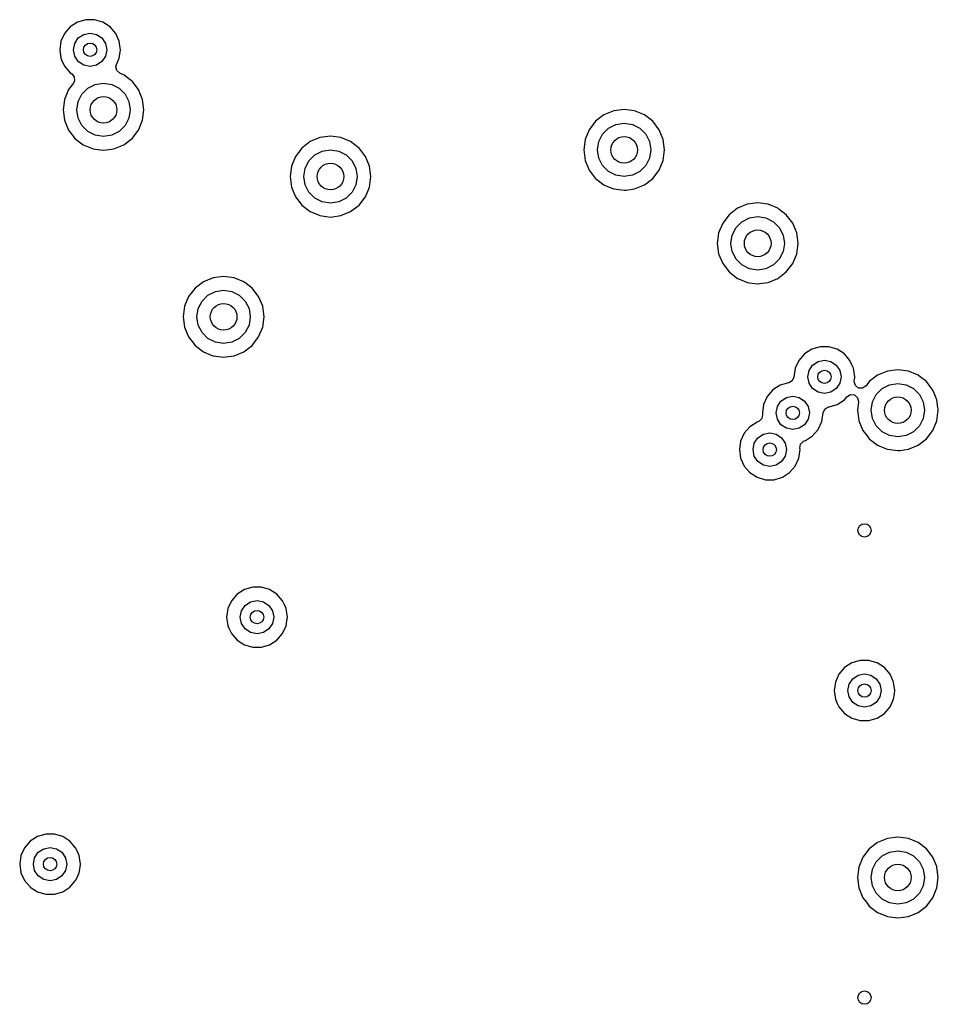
# Model space of a CAD drawing. Extents: x 0.4 to 10.6, y -8.1 to -0.4.
# Tile 25 of 29: x 6.844 to 7.386, y -2.496 to -1.915. Entities that reach past the tile are written whole.
import ezdxf

# ---------------------------------------------------------------- set-up
doc = ezdxf.new("R2010")
doc.units = 0
doc.header["$MEASUREMENT"] = 0
doc.layers.add('BLACK', color=7, linetype='CONTINUOUS')

msp = doc.modelspace()

# ---------------------------------------------------------------- linework, layer by layer
at = {"layer": 'BLACK', "linetype": 'CONTINUOUS'}
for p, q in [((6.88328, -1.91533), (6.87838, -1.91677)), ((6.88838, -1.91533), (6.88328, -1.91533)), ((6.88328, -1.91533), (6.88328, -1.91533)), ((6.89251, -1.91655), (6.88838, -1.91533)), ((6.88838, -1.91533), (6.88838, -1.91533)), ((6.87409, -1.91953), (6.87075, -1.92338)), ((6.87838, -1.91677), (6.87409, -1.91953)), ((6.87838, -1.91677), (6.87838, -1.91677)), ((6.89327, -1.91677), (6.89251, -1.91655)), ((6.89756, -1.91953), (6.89327, -1.91677)), ((6.89327, -1.91677), (6.89327, -1.91677)), ((6.89327, -1.91677), (6.89327, -1.91677)), ((6.9009, -1.92338), (6.89756, -1.91953)), ((6.89756, -1.91953), (6.89756, -1.91953)), ((6.89756, -1.91953), (6.89756, -1.91953)), ((6.86863, -1.92802), (6.86791, -1.93307)), ((6.87075, -1.92338), (6.86863, -1.92802)), ((6.87673, -1.9293), (6.87887, -1.92611)), ((6.87887, -1.92611), (6.88206, -1.92398)), ((6.88206, -1.92398), (6.88583, -1.92323)), ((6.88583, -1.92323), (6.88959, -1.92398)), ((6.88959, -1.92398), (6.89279, -1.92611)), ((6.89279, -1.92611), (6.89492, -1.9293)), ((6.90224, -1.92631), (6.9009, -1.92338)), ((6.90302, -1.92802), (6.90224, -1.92631)), ((6.90342, -1.93084), (6.90302, -1.92802)), ((6.86791, -1.93307), (6.86791, -1.93307)), ((6.86791, -1.93307), (6.86863, -1.93812)), ((6.87598, -1.93307), (6.87673, -1.9293)), ((6.87673, -1.93684), (6.87598, -1.93307)), ((6.89492, -1.9293), (6.89567, -1.93307)), ((6.89567, -1.93307), (6.89492, -1.93684)), ((6.90302, -1.93812), (6.90375, -1.93307)), ((6.90375, -1.93307), (6.90342, -1.93084)), ((6.86863, -1.93812), (6.86903, -1.939)), ((6.86903, -1.939), (6.87075, -1.94276)), ((6.87887, -1.94003), (6.87673, -1.93684)), ((6.89492, -1.93684), (6.89279, -1.94003)), ((6.90137, -1.94172), (6.90302, -1.93812)), ((6.87075, -1.94276), (6.87409, -1.94661)), ((6.88206, -1.94216), (6.87887, -1.94003)), ((6.88583, -1.94291), (6.88206, -1.94216)), ((6.88959, -1.94216), (6.88583, -1.94291)), ((6.89279, -1.94003), (6.88959, -1.94216)), ((6.90103, -1.94304), (6.90137, -1.94172)), ((6.9016, -1.94538), (6.90103, -1.94304)), ((6.90343, -1.94694), (6.9016, -1.94538)), ((6.87409, -1.94661), (6.87495, -1.94717)), ((6.87495, -1.94717), (6.87648, -1.94903)), ((6.87648, -1.94903), (6.87662, -1.95144)), ((6.9046, -1.94743), (6.90343, -1.94694)), ((6.90562, -1.94785), (6.9046, -1.94743)), ((6.90888, -1.95035), (6.90562, -1.94785)), ((6.91056, -1.95164), (6.90888, -1.95035)), ((6.87305, -1.95658), (6.87067, -1.96233)), ((6.87594, -1.95282), (6.87305, -1.95658)), ((6.87662, -1.95144), (6.87594, -1.95282)), ((6.88096, -1.95925), (6.88444, -1.95576)), ((6.88444, -1.95576), (6.88883, -1.95353)), ((6.88883, -1.95353), (6.8937, -1.95276)), ((6.8937, -1.95276), (6.89857, -1.95353)), ((6.89857, -1.95353), (6.90296, -1.95576)), ((6.90296, -1.95576), (6.90644, -1.95925)), ((6.91435, -1.95658), (6.91056, -1.95164)), ((6.91056, -1.95164), (6.91056, -1.95164)), ((6.91056, -1.95164), (6.91056, -1.95164)), ((6.91056, -1.95164), (6.91056, -1.95164)), ((6.91056, -1.95164), (6.91056, -1.95164)), ((6.91578, -1.96004), (6.91435, -1.95658)), ((6.91435, -1.95658), (6.91435, -1.95658)), ((6.87067, -1.96233), (6.86986, -1.9685)), ((6.87067, -1.96233), (6.87067, -1.96233)), ((6.87872, -1.96364), (6.88096, -1.95925)), ((6.90644, -1.95925), (6.90868, -1.96364)), ((6.91673, -1.96233), (6.91578, -1.96004)), ((6.91755, -1.9685), (6.91673, -1.96233)), ((6.86986, -1.9685), (6.86986, -1.9685)), ((6.86986, -1.9685), (6.87067, -1.97468)), ((6.87795, -1.9685), (6.87872, -1.96364)), ((6.87872, -1.97337), (6.87795, -1.9685)), ((6.90868, -1.96364), (6.90945, -1.9685)), ((6.90945, -1.9685), (6.90868, -1.97337)), ((6.91673, -1.97468), (6.91755, -1.9685)), ((7.20079, -1.96828), (7.19462, -1.96909)), ((7.20696, -1.96909), (7.20079, -1.96828)), ((7.20079, -1.96828), (7.20079, -1.96828)), ((6.88096, -1.97776), (6.87872, -1.97337)), ((6.90868, -1.97337), (6.90644, -1.97776)), ((7.18886, -1.97147), (7.18393, -1.97526)), ((7.19462, -1.96909), (7.18886, -1.97147)), ((7.18886, -1.97147), (7.18886, -1.97147)), ((7.19462, -1.96909), (7.19462, -1.96909)), ((7.21271, -1.97147), (7.20696, -1.96909)), ((7.20696, -1.96909), (7.20696, -1.96909)), ((7.21765, -1.97526), (7.21271, -1.97147)), ((6.87067, -1.97468), (6.87067, -1.97468)), ((6.87067, -1.97468), (6.87305, -1.98043)), ((6.88444, -1.98124), (6.88096, -1.97776)), ((6.90644, -1.97776), (6.90296, -1.98124)), ((6.91435, -1.98043), (6.91673, -1.97468)), ((7.18014, -1.9802), (7.17775, -1.98595)), ((7.18393, -1.97526), (7.18014, -1.9802)), ((7.18014, -1.9802), (7.18014, -1.9802)), ((7.18393, -1.97526), (7.18393, -1.97526)), ((7.18805, -1.98287), (7.19153, -1.97939)), ((7.19153, -1.97939), (7.19592, -1.97715)), ((7.19592, -1.97715), (7.20079, -1.97638)), ((7.20079, -1.97638), (7.20565, -1.97715)), ((7.20565, -1.97715), (7.21004, -1.97939)), ((7.21004, -1.97939), (7.21353, -1.98287)), ((7.22144, -1.9802), (7.21765, -1.97526)), ((7.21765, -1.97526), (7.21765, -1.97526)), ((7.21765, -1.97526), (7.21765, -1.97526)), ((7.21765, -1.97526), (7.21765, -1.97526)), ((7.21765, -1.97526), (7.21765, -1.97526)), ((7.22382, -1.98595), (7.22144, -1.9802)), ((7.22144, -1.9802), (7.22144, -1.9802)), ((6.87305, -1.98043), (6.87305, -1.98043)), ((6.87305, -1.98043), (6.87644, -1.98484)), ((6.87644, -1.98484), (6.87684, -1.98537)), ((6.87684, -1.98537), (6.88178, -1.98915)), ((6.88883, -1.98348), (6.88444, -1.98124)), ((6.8937, -1.98425), (6.88883, -1.98348)), ((6.89857, -1.98348), (6.8937, -1.98425)), ((6.90296, -1.98124), (6.89857, -1.98348)), ((6.90562, -1.98915), (6.91056, -1.98537)), ((6.91056, -1.98537), (6.91435, -1.98043)), ((7.02139, -1.98484), (7.01564, -1.98722)), ((7.02756, -1.98403), (7.02139, -1.98484)), ((7.02139, -1.98484), (7.02139, -1.98484)), ((7.03373, -1.98484), (7.02756, -1.98403)), ((7.02756, -1.98403), (7.02756, -1.98403)), ((7.03948, -1.98722), (7.03373, -1.98484)), ((7.03373, -1.98484), (7.03373, -1.98484)), ((7.17775, -1.98595), (7.17694, -1.99213)), ((7.17775, -1.98595), (7.17775, -1.98595)), ((7.18581, -1.98726), (7.18805, -1.98287)), ((7.21353, -1.98287), (7.21576, -1.98726)), ((7.22463, -1.99213), (7.22382, -1.98595)), ((6.88178, -1.98915), (6.88753, -1.99154)), ((6.88753, -1.99154), (6.892, -1.99213)), ((6.8954, -1.99213), (6.89987, -1.99154)), ((6.89987, -1.99154), (6.90562, -1.98915)), ((7.0107, -1.99101), (7.00691, -1.99595)), ((7.01564, -1.98722), (7.0107, -1.99101)), ((7.0107, -1.99101), (7.0107, -1.99101)), ((7.01564, -1.98722), (7.01564, -1.98722)), ((7.04442, -1.99101), (7.03948, -1.98722)), ((7.04527, -1.99213), (7.04442, -1.99101)), ((7.04442, -1.99101), (7.04442, -1.99101)), ((7.04442, -1.99101), (7.04442, -1.99101)), ((7.04442, -1.99101), (7.04442, -1.99101)), ((7.04442, -1.99101), (7.04442, -1.99101)), ((7.18504, -1.99213), (7.18581, -1.98726)), ((7.21576, -1.98726), (7.21654, -1.99213)), ((6.892, -1.99213), (6.8937, -1.99235)), ((6.8937, -1.99235), (6.8954, -1.99213)), ((6.8937, -1.99235), (6.8937, -1.99235)), ((6.8937, -1.99235), (6.8937, -1.99235)), ((7.00691, -1.99595), (7.00453, -2.0017)), ((7.00691, -1.99595), (7.00691, -1.99595)), ((7.01482, -1.99862), (7.0183, -1.99513)), ((7.0183, -1.99513), (7.02269, -1.9929)), ((7.02269, -1.9929), (7.02756, -1.99213)), ((7.02756, -1.99213), (7.03243, -1.9929)), ((7.03243, -1.9929), (7.03682, -1.99513)), ((7.03682, -1.99513), (7.0403, -1.99862)), ((7.04821, -1.99595), (7.04527, -1.99213)), ((7.04918, -1.9983), (7.04821, -1.99595)), ((7.04821, -1.99595), (7.04821, -1.99595)), ((7.17694, -1.99213), (7.17694, -1.99213)), ((7.17694, -1.99213), (7.17775, -1.9983)), ((7.18581, -1.99699), (7.18504, -1.99213)), ((7.18805, -2.00138), (7.18581, -1.99699)), ((7.21576, -1.99699), (7.21353, -2.00138)), ((7.21654, -1.99213), (7.21576, -1.99699)), ((7.22382, -1.9983), (7.22463, -1.99213)), ((7.00453, -2.0017), (7.00371, -2.00787)), ((7.00453, -2.0017), (7.00453, -2.0017)), ((7.01181, -2.00787), (7.01258, -2.00301)), ((7.01258, -2.00301), (7.01482, -1.99862)), ((7.0403, -1.99862), (7.04254, -2.00301)), ((7.04254, -2.00301), (7.04331, -2.00787)), ((7.05059, -2.0017), (7.04918, -1.9983)), ((7.0514, -2.00787), (7.05059, -2.0017)), ((7.17775, -1.9983), (7.17775, -1.9983)), ((7.17775, -1.9983), (7.18014, -2.00405)), ((7.19153, -2.00487), (7.18805, -2.00138)), ((7.21353, -2.00138), (7.21004, -2.00487)), ((7.22144, -2.00405), (7.22382, -1.9983)), ((7.00371, -2.00787), (7.00371, -2.00787)), ((7.00371, -2.00787), (7.00453, -2.01405)), ((7.01258, -2.01274), (7.01181, -2.00787)), ((7.04331, -2.00787), (7.04254, -2.01274)), ((7.05059, -2.01405), (7.0514, -2.00787)), ((7.18014, -2.00405), (7.18014, -2.00405)), ((7.18014, -2.00405), (7.18371, -2.00871)), ((7.18371, -2.00871), (7.18393, -2.00899)), ((7.18393, -2.00899), (7.18886, -2.01278)), ((7.19592, -2.0071), (7.19153, -2.00487)), ((7.20079, -2.00787), (7.19592, -2.0071)), ((7.20565, -2.0071), (7.20079, -2.00787)), ((7.21004, -2.00487), (7.20565, -2.0071)), ((7.21271, -2.01278), (7.21765, -2.00899)), ((7.21765, -2.00899), (7.22144, -2.00405)), ((7.00453, -2.01405), (7.00453, -2.01405)), ((7.00453, -2.01405), (7.00691, -2.0198)), ((7.01482, -2.01713), (7.01258, -2.01274)), ((7.04254, -2.01274), (7.0403, -2.01713)), ((7.04821, -2.0198), (7.05059, -2.01405)), ((7.18886, -2.01278), (7.18886, -2.01278)), ((7.18886, -2.01278), (7.18886, -2.01278)), ((7.18886, -2.01278), (7.19193, -2.01405)), ((7.19193, -2.01405), (7.19462, -2.01516)), ((7.20696, -2.01516), (7.21271, -2.01278)), ((7.00691, -2.0198), (7.00691, -2.0198)), ((7.00691, -2.0198), (7.0103, -2.02421)), ((7.0183, -2.02061), (7.01482, -2.01713)), ((7.02269, -2.02285), (7.0183, -2.02061)), ((7.03682, -2.02061), (7.03243, -2.02285)), ((7.0403, -2.01713), (7.03682, -2.02061)), ((7.04442, -2.02474), (7.04821, -2.0198)), ((7.19462, -2.01516), (7.19924, -2.01577)), ((7.19924, -2.01577), (7.20079, -2.01597)), ((7.20079, -2.01597), (7.20202, -2.01581)), ((7.20079, -2.01597), (7.20079, -2.01597)), ((7.20079, -2.01597), (7.20079, -2.01597)), ((7.20202, -2.01581), (7.20696, -2.01516)), ((7.0103, -2.02421), (7.0107, -2.02474)), ((7.0107, -2.02474), (7.01564, -2.02853)), ((7.02756, -2.02362), (7.02269, -2.02285)), ((7.03243, -2.02285), (7.02756, -2.02362)), ((7.03948, -2.02853), (7.04442, -2.02474)), ((7.2676, -2.02659), (7.26267, -2.03038)), ((7.27336, -2.02421), (7.2676, -2.02659)), ((7.2676, -2.02659), (7.2676, -2.02659)), ((7.27953, -2.0234), (7.27336, -2.02421)), ((7.27336, -2.02421), (7.27336, -2.02421)), ((7.2857, -2.02421), (7.27953, -2.0234)), ((7.27953, -2.0234), (7.27953, -2.0234)), ((7.29145, -2.02659), (7.2857, -2.02421)), ((7.2857, -2.02421), (7.2857, -2.02421)), ((7.29199, -2.02701), (7.29145, -2.02659)), ((7.29145, -2.02659), (7.29145, -2.02659)), ((7.29145, -2.02659), (7.29145, -2.02659)), ((7.01564, -2.02853), (7.01564, -2.02853)), ((7.01564, -2.02853), (7.01564, -2.02853)), ((7.01564, -2.02853), (7.0209, -2.0307)), ((7.0209, -2.0307), (7.02139, -2.03091)), ((7.02139, -2.03091), (7.02499, -2.03138)), ((7.02499, -2.03138), (7.02756, -2.03172)), ((7.02756, -2.03172), (7.02879, -2.03156)), ((7.02756, -2.03172), (7.02756, -2.03172)), ((7.02756, -2.03172), (7.02756, -2.03172)), ((7.02879, -2.03156), (7.03373, -2.03091)), ((7.03373, -2.03091), (7.03948, -2.02853)), ((7.26267, -2.03038), (7.25888, -2.03532)), ((7.26267, -2.03038), (7.26267, -2.03038)), ((7.27027, -2.0345), (7.27466, -2.03227)), ((7.27466, -2.03227), (7.27953, -2.0315)), ((7.27953, -2.0315), (7.28439, -2.03227)), ((7.28439, -2.03227), (7.28878, -2.0345)), ((7.29639, -2.03038), (7.29199, -2.02701)), ((7.30018, -2.03532), (7.29639, -2.03038)), ((7.29639, -2.03038), (7.29639, -2.03038)), ((7.29639, -2.03038), (7.29639, -2.03038)), ((7.29639, -2.03038), (7.29639, -2.03038)), ((7.29639, -2.03038), (7.29639, -2.03038)), ((7.25888, -2.03532), (7.25649, -2.04107)), ((7.25888, -2.03532), (7.25888, -2.03532)), ((7.26455, -2.04238), (7.26679, -2.03799)), ((7.26679, -2.03799), (7.27027, -2.0345)), ((7.28878, -2.0345), (7.29227, -2.03799)), ((7.29227, -2.03799), (7.2945, -2.04238)), ((7.30158, -2.03871), (7.30018, -2.03532)), ((7.30018, -2.03532), (7.30018, -2.03532)), ((7.25649, -2.04107), (7.25568, -2.04724)), ((7.25649, -2.04107), (7.25649, -2.04107)), ((7.26378, -2.04724), (7.26455, -2.04238)), ((7.2945, -2.04238), (7.29528, -2.04724)), ((7.30256, -2.04107), (7.30158, -2.03871)), ((7.30295, -2.04399), (7.30256, -2.04107)), ((7.30337, -2.04722), (7.30295, -2.04399)), ((7.25568, -2.04724), (7.25568, -2.04724)), ((7.25568, -2.04724), (7.25649, -2.05342)), ((7.26455, -2.05211), (7.26378, -2.04724)), ((7.29528, -2.04724), (7.2945, -2.05211)), ((7.30256, -2.05342), (7.30337, -2.04724)), ((7.30337, -2.04724), (7.30337, -2.04722)), ((7.25649, -2.05342), (7.25649, -2.05342)), ((7.25649, -2.05342), (7.25888, -2.05917)), ((7.26679, -2.0565), (7.26455, -2.05211)), ((7.2945, -2.05211), (7.29227, -2.0565)), ((7.30018, -2.05917), (7.30256, -2.05342)), ((7.25888, -2.05917), (7.25888, -2.05917)), ((7.25888, -2.05917), (7.26266, -2.0641)), ((7.27027, -2.05998), (7.26679, -2.0565)), ((7.27466, -2.06222), (7.27027, -2.05998)), ((7.28878, -2.05998), (7.28439, -2.06222)), ((7.29227, -2.0565), (7.28878, -2.05998)), ((7.29639, -2.06411), (7.30018, -2.05917)), ((6.96457, -2.06671), (6.9584, -2.06752)), ((6.97074, -2.06752), (6.96457, -2.06671)), ((6.96457, -2.06671), (6.96457, -2.06671)), ((7.26266, -2.0641), (7.26267, -2.06411)), ((7.26267, -2.06411), (7.26267, -2.06411)), ((7.26267, -2.06411), (7.26267, -2.06411)), ((7.26267, -2.06411), (7.26296, -2.06433)), ((7.26296, -2.06433), (7.2676, -2.0679)), ((7.27953, -2.06299), (7.27466, -2.06222)), ((7.28439, -2.06222), (7.27953, -2.06299)), ((7.29145, -2.0679), (7.29639, -2.06411)), ((6.95264, -2.0699), (6.94771, -2.07369)), ((6.95839, -2.06752), (6.95264, -2.0699)), ((6.95264, -2.0699), (6.95264, -2.0699)), ((6.9584, -2.06752), (6.95839, -2.06752)), ((6.97649, -2.0699), (6.97074, -2.06752)), ((6.97074, -2.06752), (6.97074, -2.06752)), ((6.97791, -2.07099), (6.97649, -2.0699)), ((6.97649, -2.0699), (6.97649, -2.0699)), ((6.97649, -2.0699), (6.97649, -2.0699)), ((6.98143, -2.07369), (6.97791, -2.07099)), ((7.2676, -2.0679), (7.2676, -2.0679)), ((7.2676, -2.0679), (7.2676, -2.0679)), ((7.2676, -2.0679), (7.27119, -2.06938)), ((7.27119, -2.06938), (7.27336, -2.07028)), ((7.27336, -2.07028), (7.27791, -2.07088)), ((7.27791, -2.07088), (7.27953, -2.07109)), ((7.27953, -2.07109), (7.28076, -2.07093)), ((7.27953, -2.07109), (7.27953, -2.07109)), ((7.27953, -2.07109), (7.27953, -2.07109)), ((7.28076, -2.07093), (7.2857, -2.07028)), ((7.2857, -2.07028), (7.29145, -2.0679)), ((6.94392, -2.07863), (6.94153, -2.08438)), ((6.94771, -2.07369), (6.94392, -2.07863)), ((6.94392, -2.07863), (6.94392, -2.07863)), ((6.94771, -2.07369), (6.94771, -2.07369)), ((6.95183, -2.08129), (6.95531, -2.07781)), ((6.95531, -2.07781), (6.9597, -2.07557)), ((6.9597, -2.07557), (6.96457, -2.0748)), ((6.96457, -2.0748), (6.96943, -2.07557)), ((6.96943, -2.07557), (6.97382, -2.07781)), ((6.97382, -2.07781), (6.97731, -2.08129)), ((6.98522, -2.07863), (6.98143, -2.07369)), ((6.98143, -2.07369), (6.98143, -2.07369)), ((6.98143, -2.07369), (6.98143, -2.07369)), ((6.98143, -2.07369), (6.98143, -2.07369)), ((6.98143, -2.07369), (6.98143, -2.07369)), ((6.98612, -2.08082), (6.98522, -2.07863)), ((6.98522, -2.07863), (6.98522, -2.07863)), ((6.94153, -2.08438), (6.94072, -2.09055)), ((6.94153, -2.08438), (6.94153, -2.08438)), ((6.94959, -2.08568), (6.95183, -2.08129)), ((6.97731, -2.08129), (6.97954, -2.08568)), ((6.9876, -2.08438), (6.98612, -2.08082)), ((6.98841, -2.09055), (6.9876, -2.08438)), ((6.94072, -2.09055), (6.94072, -2.09055)), ((6.94072, -2.09055), (6.94153, -2.09672)), ((6.94882, -2.09055), (6.94959, -2.08568)), ((6.94959, -2.09542), (6.94882, -2.09055)), ((6.97954, -2.08568), (6.98031, -2.09055)), ((6.98031, -2.09055), (6.97954, -2.09542)), ((6.9876, -2.09672), (6.98841, -2.09055)), ((6.95183, -2.09981), (6.94959, -2.09542)), ((6.97954, -2.09542), (6.97731, -2.09981)), ((6.94153, -2.09672), (6.94153, -2.09672)), ((6.94153, -2.09672), (6.94392, -2.10247)), ((6.95531, -2.10329), (6.95183, -2.09981)), ((6.97731, -2.09981), (6.97382, -2.10329)), ((6.98522, -2.10247), (6.9876, -2.09672)), ((6.94392, -2.10247), (6.94392, -2.10247)), ((6.94392, -2.10247), (6.94735, -2.10695)), ((6.94735, -2.10695), (6.94771, -2.10741)), ((6.94771, -2.10741), (6.95264, -2.1112)), ((6.9597, -2.10553), (6.95531, -2.10329)), ((6.96457, -2.1063), (6.9597, -2.10553)), ((6.96943, -2.10553), (6.96457, -2.1063)), ((6.97382, -2.10329), (6.96943, -2.10553)), ((6.97649, -2.1112), (6.98143, -2.10741)), ((6.98143, -2.10741), (6.98522, -2.10247)), ((6.95264, -2.1112), (6.95264, -2.1112)), ((6.95264, -2.1112), (6.95264, -2.1112)), ((6.95264, -2.1112), (6.95728, -2.11312)), ((6.95728, -2.11312), (6.9584, -2.11358)), ((6.9584, -2.11358), (6.96302, -2.11419)), ((6.9658, -2.11423), (6.97074, -2.11358)), ((6.97074, -2.11358), (6.97649, -2.1112)), ((7.30716, -2.11244), (7.30382, -2.1163)), ((7.31145, -2.10968), (7.30716, -2.11244)), ((7.31635, -2.10825), (7.31145, -2.10968)), ((7.31145, -2.10968), (7.31145, -2.10968)), ((7.32145, -2.10825), (7.31635, -2.10825)), ((7.31635, -2.10825), (7.31635, -2.10825)), ((7.32634, -2.10968), (7.32145, -2.10825)), ((7.32145, -2.10825), (7.32145, -2.10825)), ((7.33063, -2.11244), (7.32634, -2.10968)), ((7.32634, -2.10968), (7.32634, -2.10968)), ((7.32634, -2.10968), (7.32634, -2.10968)), ((7.32634, -2.10968), (7.32634, -2.10968)), ((7.33397, -2.1163), (7.33063, -2.11244)), ((7.33063, -2.11244), (7.33063, -2.11244)), ((7.33063, -2.11244), (7.33063, -2.11244)), ((6.96302, -2.11419), (6.96457, -2.1144)), ((6.96457, -2.1144), (6.9658, -2.11423)), ((6.96457, -2.1144), (6.96457, -2.1144)), ((6.96457, -2.1144), (6.96457, -2.1144)), ((7.30382, -2.1163), (7.3017, -2.12094)), ((7.3098, -2.12222), (7.31194, -2.11902)), ((7.31194, -2.11902), (7.31513, -2.11689)), ((7.31513, -2.11689), (7.3189, -2.11614)), ((7.3189, -2.11614), (7.32266, -2.11689)), ((7.32266, -2.11689), (7.32586, -2.11902)), ((7.32586, -2.11902), (7.32799, -2.12222)), ((7.33515, -2.11887), (7.33397, -2.1163)), ((7.33609, -2.12094), (7.33515, -2.11887)), ((7.3017, -2.12094), (7.30094, -2.12622)), ((7.30906, -2.12598), (7.3098, -2.12222)), ((7.32799, -2.12222), (7.32874, -2.12598)), ((7.33682, -2.12598), (7.33609, -2.12094)), ((7.35028, -2.12502), (7.34534, -2.12881)), ((7.35603, -2.12264), (7.35028, -2.12502)), ((7.35028, -2.12502), (7.35028, -2.12502)), ((7.3622, -2.12182), (7.35603, -2.12264)), ((7.35603, -2.12264), (7.35603, -2.12264)), ((7.36838, -2.12264), (7.3622, -2.12182)), ((7.3622, -2.12182), (7.3622, -2.12182)), ((7.37413, -2.12502), (7.36838, -2.12264)), ((7.36838, -2.12264), (7.36838, -2.12264)), ((7.3754, -2.12599), (7.37413, -2.12502)), ((7.37413, -2.12502), (7.37413, -2.12502)), ((7.37413, -2.12502), (7.37413, -2.12502)), ((7.29277, -2.13096), (7.28848, -2.13372)), ((7.29767, -2.12952), (7.29277, -2.13096)), ((7.29277, -2.13096), (7.29277, -2.13096)), ((7.29775, -2.12951), (7.29767, -2.12952)), ((7.2978, -2.12949), (7.29775, -2.12951)), ((7.29793, -2.12945), (7.2978, -2.12949)), ((7.29988, -2.12839), (7.29793, -2.12942)), ((7.29793, -2.12942), (7.29793, -2.12945)), ((7.30094, -2.12622), (7.29988, -2.12839)), ((7.3098, -2.12975), (7.30906, -2.12598)), ((7.31194, -2.13294), (7.3098, -2.12975)), ((7.32799, -2.12975), (7.32586, -2.13294)), ((7.32874, -2.12598), (7.32799, -2.12975)), ((7.33643, -2.12884), (7.33647, -2.12839)), ((7.33712, -2.13115), (7.33643, -2.12884)), ((7.33647, -2.12839), (7.33658, -2.1276)), ((7.33658, -2.1276), (7.33678, -2.12622)), ((7.33678, -2.12622), (7.33682, -2.12598)), ((7.33682, -2.12598), (7.33682, -2.12598)), ((7.33903, -2.13261), (7.33712, -2.13115)), ((7.34534, -2.12881), (7.34342, -2.13131)), ((7.34534, -2.12881), (7.34534, -2.12881)), ((7.35295, -2.13293), (7.35734, -2.13069)), ((7.35734, -2.13069), (7.3622, -2.12992)), ((7.3622, -2.12992), (7.36707, -2.13069)), ((7.36707, -2.13069), (7.37146, -2.13293)), ((7.37907, -2.12881), (7.3754, -2.12599)), ((7.38286, -2.13375), (7.37907, -2.12881)), ((7.37907, -2.12881), (7.37907, -2.12881)), ((7.37907, -2.12881), (7.37907, -2.12881)), ((7.37907, -2.12881), (7.37907, -2.12881)), ((7.37907, -2.12881), (7.37907, -2.12881)), ((7.28848, -2.13372), (7.28514, -2.13757)), ((7.31513, -2.13508), (7.31194, -2.13294)), ((7.3189, -2.13583), (7.31513, -2.13508)), ((7.32266, -2.13508), (7.3189, -2.13583)), ((7.32586, -2.13294), (7.32266, -2.13508)), ((7.33219, -2.13773), (7.33425, -2.13648)), ((7.33425, -2.13648), (7.33665, -2.13669)), ((7.33665, -2.13669), (7.33848, -2.13827)), ((7.34144, -2.13268), (7.33903, -2.13261)), ((7.34342, -2.13131), (7.34144, -2.13268)), ((7.34723, -2.1408), (7.34946, -2.13641)), ((7.34946, -2.13641), (7.35295, -2.13293)), ((7.37146, -2.13293), (7.37495, -2.13641)), ((7.37495, -2.13641), (7.37718, -2.1408)), ((7.38365, -2.13567), (7.38286, -2.13375)), ((7.38286, -2.13375), (7.38286, -2.13375)), ((7.38524, -2.1395), (7.38365, -2.13567)), ((7.28302, -2.14221), (7.2823, -2.14726)), ((7.28514, -2.13757), (7.28302, -2.14221)), ((7.29112, -2.14349), (7.29326, -2.1403)), ((7.29326, -2.1403), (7.29645, -2.13817)), ((7.29645, -2.13817), (7.30022, -2.13742)), ((7.30022, -2.13742), (7.30398, -2.13817)), ((7.30398, -2.13817), (7.30718, -2.1403)), ((7.30718, -2.1403), (7.30931, -2.14349)), ((7.32163, -2.14367), (7.32634, -2.14228)), ((7.32634, -2.14228), (7.33063, -2.13953)), ((7.33063, -2.13953), (7.33219, -2.13773)), ((7.339, -2.14079), (7.33836, -2.14567)), ((7.33848, -2.13827), (7.33902, -2.14061)), ((7.33902, -2.14061), (7.339, -2.14079)), ((7.34646, -2.14567), (7.34723, -2.1408)), ((7.37718, -2.1408), (7.37795, -2.14567)), ((7.38585, -2.14413), (7.38524, -2.1395)), ((7.28243, -2.14819), (7.28202, -2.15056)), ((7.2823, -2.14726), (7.2823, -2.14726)), ((7.2823, -2.14726), (7.28243, -2.14819)), ((7.29037, -2.14726), (7.29112, -2.14349)), ((7.29112, -2.15103), (7.29037, -2.14726)), ((7.30931, -2.14349), (7.31006, -2.14726)), ((7.31006, -2.14726), (7.30931, -2.15103)), ((7.31741, -2.15231), (7.31817, -2.14702)), ((7.31817, -2.14702), (7.31923, -2.14486)), ((7.31923, -2.14486), (7.32119, -2.14383)), ((7.32118, -2.1438), (7.32132, -2.14376)), ((7.32119, -2.14383), (7.32118, -2.1438)), ((7.32132, -2.14376), (7.32136, -2.14373)), ((7.32136, -2.14373), (7.32145, -2.14372)), ((7.32145, -2.14372), (7.32163, -2.14367)), ((7.32145, -2.14372), (7.32145, -2.14372)), ((7.32145, -2.14372), (7.32145, -2.14372)), ((7.33836, -2.14567), (7.33836, -2.14567)), ((7.33836, -2.14567), (7.33917, -2.15184)), ((7.34723, -2.15054), (7.34646, -2.14567)), ((7.37795, -2.14567), (7.37718, -2.15054)), ((7.38524, -2.15184), (7.38605, -2.14567)), ((7.38594, -2.14486), (7.38585, -2.14413)), ((7.38605, -2.14567), (7.38594, -2.14486)), ((7.27919, -2.15262), (7.2749, -2.15538)), ((7.27967, -2.15248), (7.27919, -2.15262)), ((7.28029, -2.15224), (7.27967, -2.15248)), ((7.28202, -2.15056), (7.28029, -2.15224)), ((7.29326, -2.15422), (7.29112, -2.15103)), ((7.29645, -2.15635), (7.29326, -2.15422)), ((7.30718, -2.15422), (7.30398, -2.15635)), ((7.30931, -2.15103), (7.30718, -2.15422)), ((7.31529, -2.15695), (7.31741, -2.15231)), ((7.31741, -2.15231), (7.31741, -2.15231)), ((7.31741, -2.15231), (7.31741, -2.15231)), ((7.33917, -2.15184), (7.33917, -2.15184)), ((7.33917, -2.15184), (7.34155, -2.15759)), ((7.34946, -2.15493), (7.34723, -2.15054)), ((7.37718, -2.15054), (7.37495, -2.15493)), ((7.38286, -2.15759), (7.38524, -2.15184)), ((7.27156, -2.15924), (7.26944, -2.16388)), ((7.2749, -2.15538), (7.27156, -2.15924)), ((7.27967, -2.16196), (7.28286, -2.15983)), ((7.28286, -2.15983), (7.28663, -2.15908)), ((7.28663, -2.15908), (7.2904, -2.15983)), ((7.2904, -2.15983), (7.29359, -2.16196)), ((7.30022, -2.1571), (7.29645, -2.15635)), ((7.30398, -2.15635), (7.30022, -2.1571)), ((7.31195, -2.1608), (7.31529, -2.15695)), ((7.34155, -2.15759), (7.34155, -2.15759)), ((7.34155, -2.15759), (7.34402, -2.1608)), ((7.35295, -2.15841), (7.34946, -2.15493)), ((7.35734, -2.16065), (7.35295, -2.15841)), ((7.37146, -2.15841), (7.36707, -2.16065)), ((7.37495, -2.15493), (7.37146, -2.15841)), ((7.37907, -2.16253), (7.38286, -2.15759)), ((7.26944, -2.16388), (7.26871, -2.16892)), ((7.27679, -2.16892), (7.27754, -2.16516)), ((7.27754, -2.16516), (7.27967, -2.16196)), ((7.29359, -2.16196), (7.29572, -2.16516)), ((7.29572, -2.16516), (7.29647, -2.16892)), ((7.30442, -2.168), (7.30483, -2.16562)), ((7.30483, -2.16562), (7.30655, -2.16394)), ((7.30655, -2.16394), (7.30718, -2.1637)), ((7.30718, -2.1637), (7.30766, -2.16356)), ((7.30766, -2.16356), (7.31195, -2.1608)), ((7.34402, -2.1608), (7.34534, -2.16253)), ((7.34534, -2.16253), (7.35028, -2.16632)), ((7.3622, -2.16142), (7.35734, -2.16065)), ((7.36707, -2.16065), (7.3622, -2.16142)), ((7.37413, -2.16632), (7.37907, -2.16253)), ((7.26871, -2.16892), (7.26871, -2.16892)), ((7.26871, -2.16892), (7.26944, -2.17397)), ((7.27754, -2.17269), (7.27679, -2.16892)), ((7.29647, -2.16892), (7.29572, -2.17269)), ((7.30382, -2.17397), (7.30455, -2.16892)), ((7.30455, -2.16892), (7.30442, -2.168)), ((7.35028, -2.16632), (7.35028, -2.16632)), ((7.35028, -2.16632), (7.35028, -2.16632)), ((7.35028, -2.16632), (7.35587, -2.16863)), ((7.35587, -2.16863), (7.35603, -2.1687)), ((7.35603, -2.1687), (7.36066, -2.16931)), ((7.36066, -2.16931), (7.3622, -2.16952)), ((7.3622, -2.16952), (7.36344, -2.16935)), ((7.3622, -2.16952), (7.3622, -2.16952)), ((7.3622, -2.16952), (7.3622, -2.16952)), ((7.36344, -2.16935), (7.36838, -2.1687)), ((7.36838, -2.1687), (7.37413, -2.16632)), ((7.26944, -2.17397), (7.27156, -2.17861)), ((7.27967, -2.17588), (7.27754, -2.17269)), ((7.28286, -2.17802), (7.27967, -2.17588)), ((7.29359, -2.17588), (7.2904, -2.17802)), ((7.29572, -2.17269), (7.29359, -2.17588)), ((7.30171, -2.17861), (7.30382, -2.17397)), ((7.27156, -2.17861), (7.27156, -2.17861)), ((7.27156, -2.17861), (7.27324, -2.18055)), ((7.27324, -2.18055), (7.2749, -2.18247)), ((7.2749, -2.18247), (7.27919, -2.18522)), ((7.28663, -2.17877), (7.28286, -2.17802)), ((7.2904, -2.17802), (7.28663, -2.17877)), ((7.29407, -2.18522), (7.29837, -2.18247)), ((7.29837, -2.18247), (7.30171, -2.17861)), ((7.27919, -2.18522), (7.27919, -2.18522)), ((7.27919, -2.18522), (7.28408, -2.18666)), ((7.28408, -2.18666), (7.28408, -2.18666)), ((7.28408, -2.18666), (7.28918, -2.18666)), ((7.28918, -2.18666), (7.29407, -2.18522)), ((7.28918, -2.18666), (7.28918, -2.18666)), ((6.97681, -2.25142), (6.97252, -2.25417)), ((6.9817, -2.24998), (6.97681, -2.25142)), ((6.97681, -2.25142), (6.97681, -2.25142)), ((6.9868, -2.24998), (6.9817, -2.24998)), ((6.9817, -2.24998), (6.9817, -2.24998)), ((6.9917, -2.25142), (6.9868, -2.24998)), ((6.9868, -2.24998), (6.9868, -2.24998)), ((6.99599, -2.25417), (6.9917, -2.25142)), ((6.9917, -2.25142), (6.9917, -2.25142)), ((6.9917, -2.25142), (6.9917, -2.25142)), ((6.9917, -2.25142), (6.9917, -2.25142)), ((6.96918, -2.25803), (6.96706, -2.26267)), ((6.97252, -2.25417), (6.96918, -2.25803)), ((6.97729, -2.26076), (6.98049, -2.25862)), ((6.98049, -2.25862), (6.98425, -2.25787)), ((6.98425, -2.25787), (6.98802, -2.25862)), ((6.98802, -2.25862), (6.99121, -2.26076)), ((6.99933, -2.25803), (6.99599, -2.25417)), ((6.99599, -2.25417), (6.99599, -2.25417)), ((6.99599, -2.25417), (6.99599, -2.25417)), ((7.00057, -2.26076), (6.99933, -2.25803)), ((6.96706, -2.26267), (6.96633, -2.26772)), ((6.97441, -2.26772), (6.97516, -2.26395)), ((6.97516, -2.26395), (6.97729, -2.26076)), ((6.99121, -2.26076), (6.99335, -2.26395)), ((6.99335, -2.26395), (6.99409, -2.26772)), ((7.00144, -2.26267), (7.00057, -2.26076)), ((7.00217, -2.26772), (7.00144, -2.26267)), ((6.96633, -2.26772), (6.96633, -2.26772)), ((6.96633, -2.26772), (6.96706, -2.27276)), ((6.97516, -2.27148), (6.97441, -2.26772)), ((6.99409, -2.26772), (6.99335, -2.27148)), ((7.00144, -2.27276), (7.00187, -2.26983)), ((7.00187, -2.26983), (7.00217, -2.26772)), ((7.00217, -2.26772), (7.00217, -2.26772)), ((6.96706, -2.27276), (6.96771, -2.2742)), ((6.96771, -2.2742), (6.96918, -2.2774)), ((6.97729, -2.27468), (6.97516, -2.27148)), ((6.98049, -2.27681), (6.97729, -2.27468)), ((6.99121, -2.27468), (6.98802, -2.27681)), ((6.99335, -2.27148), (6.99121, -2.27468)), ((6.99933, -2.2774), (7.00144, -2.27276)), ((6.96918, -2.2774), (6.97252, -2.28126)), ((6.97252, -2.28126), (6.97252, -2.28126)), ((6.97252, -2.28126), (6.97595, -2.28346)), ((6.98425, -2.27756), (6.98049, -2.27681)), ((6.98802, -2.27681), (6.98425, -2.27756)), ((6.9917, -2.28402), (6.99599, -2.28126)), ((6.99599, -2.28126), (6.99933, -2.2774)), ((6.97595, -2.28346), (6.97681, -2.28402)), ((6.97681, -2.28402), (6.9817, -2.28545)), ((6.9817, -2.28545), (6.9817, -2.28545)), ((6.9817, -2.28545), (6.9868, -2.28545)), ((6.9868, -2.28545), (6.9917, -2.28402)), ((6.9868, -2.28545), (6.9868, -2.28545)), ((7.33997, -2.29329), (7.33508, -2.29472)), ((7.34507, -2.29329), (7.33997, -2.29329)), ((7.33997, -2.29329), (7.33997, -2.29329)), ((7.34984, -2.29469), (7.34507, -2.29329)), ((7.34507, -2.29329), (7.34507, -2.29329)), ((7.33079, -2.29748), (7.32745, -2.30134)), ((7.33508, -2.29472), (7.33079, -2.29748)), ((7.33508, -2.29472), (7.33508, -2.29472)), ((7.34996, -2.29472), (7.34984, -2.29469)), ((7.35425, -2.29748), (7.34996, -2.29472)), ((7.34996, -2.29472), (7.34996, -2.29472)), ((7.34996, -2.29472), (7.34996, -2.29472)), ((7.35759, -2.30134), (7.35425, -2.29748)), ((7.35425, -2.29748), (7.35425, -2.29748)), ((7.35425, -2.29748), (7.35425, -2.29748)), ((7.32745, -2.30134), (7.32533, -2.30598)), ((7.33343, -2.30726), (7.33556, -2.30406)), ((7.33556, -2.30406), (7.33875, -2.30193)), ((7.33875, -2.30193), (7.34252, -2.30118)), ((7.34252, -2.30118), (7.34629, -2.30193)), ((7.34629, -2.30193), (7.34948, -2.30406)), ((7.34948, -2.30406), (7.35161, -2.30726)), ((7.35971, -2.30598), (7.35759, -2.30134)), ((7.35759, -2.30134), (7.35759, -2.30134)), ((7.32533, -2.30598), (7.3246, -2.31102)), ((7.3246, -2.31102), (7.3246, -2.31102)), ((7.3246, -2.31102), (7.32533, -2.31607)), ((7.33268, -2.31102), (7.33343, -2.30726)), ((7.33343, -2.31479), (7.33268, -2.31102)), ((7.35161, -2.30726), (7.35236, -2.31102)), ((7.35236, -2.31102), (7.35161, -2.31479)), ((7.36044, -2.31102), (7.35971, -2.30598)), ((7.36016, -2.31297), (7.36044, -2.31102)), ((7.36044, -2.31102), (7.36044, -2.31102)), ((7.32533, -2.31607), (7.32649, -2.31862)), ((7.33556, -2.31798), (7.33343, -2.31479)), ((7.35161, -2.31479), (7.34948, -2.31798)), ((7.35759, -2.32071), (7.35971, -2.31607)), ((7.35971, -2.31607), (7.36016, -2.31297)), ((7.32649, -2.31862), (7.32745, -2.32071)), ((7.32745, -2.32071), (7.33079, -2.32457)), ((7.33875, -2.32012), (7.33556, -2.31798)), ((7.34252, -2.32087), (7.33875, -2.32012)), ((7.34629, -2.32012), (7.34252, -2.32087)), ((7.34948, -2.31798), (7.34629, -2.32012)), ((7.35425, -2.32457), (7.35759, -2.32071)), ((7.33079, -2.32457), (7.33079, -2.32457)), ((7.33079, -2.32457), (7.33508, -2.32732)), ((7.33508, -2.32732), (7.33508, -2.32732)), ((7.33508, -2.32732), (7.33997, -2.32876)), ((7.34507, -2.32876), (7.34996, -2.32732)), ((7.34996, -2.32732), (7.35425, -2.32457)), ((7.33997, -2.32876), (7.33997, -2.32876)), ((7.33997, -2.32876), (7.34507, -2.32876)), ((7.34507, -2.32876), (7.34507, -2.32876)), ((6.85476, -2.39709), (6.85047, -2.39984)), ((6.85965, -2.39565), (6.85476, -2.39709)), ((6.85476, -2.39709), (6.85476, -2.39709)), ((6.86475, -2.39565), (6.85965, -2.39565)), ((6.85965, -2.39565), (6.85965, -2.39565)), ((6.86965, -2.39709), (6.86475, -2.39565)), ((6.86475, -2.39565), (6.86475, -2.39565)), ((6.87394, -2.39984), (6.86965, -2.39709)), ((6.86965, -2.39709), (6.86965, -2.39709)), ((6.86965, -2.39709), (6.86965, -2.39709)), ((6.86965, -2.39709), (6.86965, -2.39709)), ((7.35603, -2.39823), (7.35028, -2.40061)), ((7.3622, -2.39741), (7.35603, -2.39823)), ((7.35603, -2.39823), (7.35603, -2.39823)), ((7.36838, -2.39823), (7.3622, -2.39741)), ((7.3622, -2.39741), (7.3622, -2.39741)), ((7.37413, -2.40061), (7.36838, -2.39823)), ((7.36838, -2.39823), (7.36838, -2.39823)), ((6.84713, -2.4037), (6.84501, -2.40834)), ((6.85047, -2.39984), (6.84713, -2.4037)), ((6.85844, -2.40429), (6.8622, -2.40354)), ((6.8622, -2.40354), (6.86597, -2.40429)), ((6.87728, -2.4037), (6.87394, -2.39984)), ((6.87394, -2.39984), (6.87394, -2.39984)), ((6.87394, -2.39984), (6.87394, -2.39984)), ((6.87811, -2.40551), (6.87728, -2.4037)), ((7.35028, -2.40061), (7.34534, -2.4044)), ((7.35028, -2.40061), (7.35028, -2.40061)), ((7.37907, -2.4044), (7.37413, -2.40061)), ((6.84501, -2.40834), (6.84429, -2.41339)), ((6.85236, -2.41339), (6.85311, -2.40962)), ((6.85311, -2.40962), (6.85525, -2.40643)), ((6.85525, -2.40643), (6.85844, -2.40429)), ((6.86597, -2.40429), (6.86916, -2.40643)), ((6.86916, -2.40643), (6.8713, -2.40962)), ((6.8713, -2.40962), (6.87205, -2.41339)), ((6.8794, -2.40834), (6.87811, -2.40551)), ((6.88012, -2.41339), (6.8794, -2.40834)), ((7.34155, -2.40934), (7.33917, -2.41509)), ((7.34534, -2.4044), (7.34155, -2.40934)), ((7.34155, -2.40934), (7.34155, -2.40934)), ((7.34534, -2.4044), (7.34534, -2.4044)), ((7.34946, -2.412), (7.35295, -2.40852)), ((7.35295, -2.40852), (7.35734, -2.40628)), ((7.35734, -2.40628), (7.3622, -2.40551)), ((7.3622, -2.40551), (7.36707, -2.40628)), ((7.36707, -2.40628), (7.37146, -2.40852)), ((7.37146, -2.40852), (7.37495, -2.412)), ((7.38286, -2.40934), (7.37907, -2.4044)), ((7.37907, -2.4044), (7.37907, -2.4044)), ((7.37907, -2.4044), (7.37907, -2.4044)), ((7.37907, -2.4044), (7.37907, -2.4044)), ((7.37907, -2.4044), (7.37907, -2.4044)), ((7.38512, -2.41481), (7.38286, -2.40934)), ((7.38286, -2.40934), (7.38286, -2.40934)), ((6.84429, -2.41339), (6.84429, -2.41339)), ((6.84429, -2.41339), (6.84501, -2.41843)), ((6.85311, -2.41715), (6.85236, -2.41339)), ((6.87205, -2.41339), (6.8713, -2.41715)), ((6.8794, -2.41843), (6.87986, -2.4152)), ((6.87986, -2.4152), (6.88012, -2.41339)), ((6.88012, -2.41339), (6.88012, -2.41339)), ((7.33917, -2.41509), (7.33836, -2.42126)), ((7.33917, -2.41509), (7.33917, -2.41509)), ((7.34723, -2.41639), (7.34946, -2.412)), ((7.37495, -2.412), (7.37718, -2.41639)), ((7.38524, -2.41509), (7.38512, -2.41481)), ((7.38605, -2.42126), (7.38524, -2.41509)), ((6.84501, -2.41843), (6.84708, -2.42296)), ((6.85525, -2.42035), (6.85311, -2.41715)), ((6.85844, -2.42248), (6.85525, -2.42035)), ((6.86916, -2.42035), (6.86597, -2.42248)), ((6.8713, -2.41715), (6.86916, -2.42035)), ((6.87728, -2.42307), (6.87811, -2.42126)), ((6.87811, -2.42126), (6.8794, -2.41843)), ((7.33836, -2.42126), (7.33836, -2.42126)), ((7.33836, -2.42126), (7.33917, -2.42743)), ((7.34646, -2.42126), (7.34723, -2.41639)), ((7.34723, -2.42613), (7.34646, -2.42126)), ((7.37718, -2.41639), (7.37795, -2.42126)), ((7.37795, -2.42126), (7.37718, -2.42613)), ((7.38524, -2.42743), (7.38605, -2.42126)), ((6.84708, -2.42296), (6.84713, -2.42307)), ((6.84713, -2.42307), (6.85042, -2.42687)), ((6.85042, -2.42687), (6.85047, -2.42693)), ((6.85047, -2.42693), (6.85476, -2.42969)), ((6.8622, -2.42323), (6.85844, -2.42248)), ((6.86597, -2.42248), (6.8622, -2.42323)), ((6.86965, -2.42969), (6.87394, -2.42693)), ((6.87394, -2.42693), (6.87728, -2.42307)), ((7.33917, -2.42743), (7.33917, -2.42743)), ((7.33917, -2.42743), (7.34155, -2.43318)), ((7.34946, -2.43052), (7.34723, -2.42613)), ((7.37718, -2.42613), (7.37495, -2.43052)), ((7.38286, -2.43318), (7.38524, -2.42743)), ((6.85476, -2.42969), (6.85476, -2.42969)), ((6.85476, -2.42969), (6.85965, -2.43112)), ((6.85965, -2.43112), (6.85965, -2.43112)), ((6.85965, -2.43112), (6.86475, -2.43112)), ((6.86475, -2.43112), (6.86965, -2.42969)), ((6.86475, -2.43112), (6.86475, -2.43112)), ((7.34155, -2.43318), (7.34155, -2.43318)), ((7.34155, -2.43318), (7.34364, -2.4359)), ((7.35295, -2.434), (7.34946, -2.43052)), ((7.37495, -2.43052), (7.37146, -2.434)), ((7.37907, -2.43812), (7.38286, -2.43318)), ((7.34364, -2.4359), (7.34534, -2.43812)), ((7.34534, -2.43812), (7.34534, -2.43812)), ((7.34534, -2.43812), (7.34534, -2.43812)), ((7.34534, -2.43812), (7.34611, -2.43871)), ((7.34611, -2.43871), (7.35028, -2.44191)), ((7.35734, -2.43624), (7.35295, -2.434)), ((7.3622, -2.43701), (7.35734, -2.43624)), ((7.36707, -2.43624), (7.3622, -2.43701)), ((7.37146, -2.434), (7.36707, -2.43624)), ((7.37413, -2.44191), (7.37907, -2.43812)), ((7.35028, -2.44191), (7.35028, -2.44191)), ((7.35028, -2.44191), (7.35028, -2.44191)), ((7.35028, -2.44191), (7.35479, -2.44378)), ((7.35479, -2.44378), (7.35603, -2.44429)), ((7.35603, -2.44429), (7.36051, -2.44488)), ((7.36051, -2.44488), (7.3622, -2.44511)), ((7.3622, -2.44511), (7.3639, -2.44488)), ((7.3639, -2.44488), (7.36838, -2.44429)), ((7.36838, -2.44429), (7.37413, -2.44191)), ((7.3622, -2.44511), (7.3622, -2.44511)), ((7.3622, -2.44511), (7.3622, -2.44511))]:
    msp.add_line(p, q, dxfattribs=at)
at = {"layer": 'BLACK'}
for centre, radius in [((6.88583, -1.93307), 0.00394), ((6.8937, -1.9685), 0.00787), ((7.20079, -1.99213), 0.00787), ((7.02756, -2.00787), 0.00787), ((7.27953, -2.04724), 0.00787), ((6.96457, -2.09055), 0.00787), ((7.3189, -2.12598), 0.00394), ((7.3622, -2.14567), 0.00787), ((7.30022, -2.14726), 0.00394), ((7.28663, -2.16892), 0.00394), ((7.34252, -2.21654), 0.00394), ((6.98425, -2.26772), 0.00394), ((7.34252, -2.31102), 0.00394), ((6.8622, -2.41339), 0.00394), ((7.3622, -2.42126), 0.00787), ((7.34252, -2.49213), 0.00394)]:
    msp.add_circle(centre, radius, dxfattribs=at)

doc.saveas('drawing.dxf')
